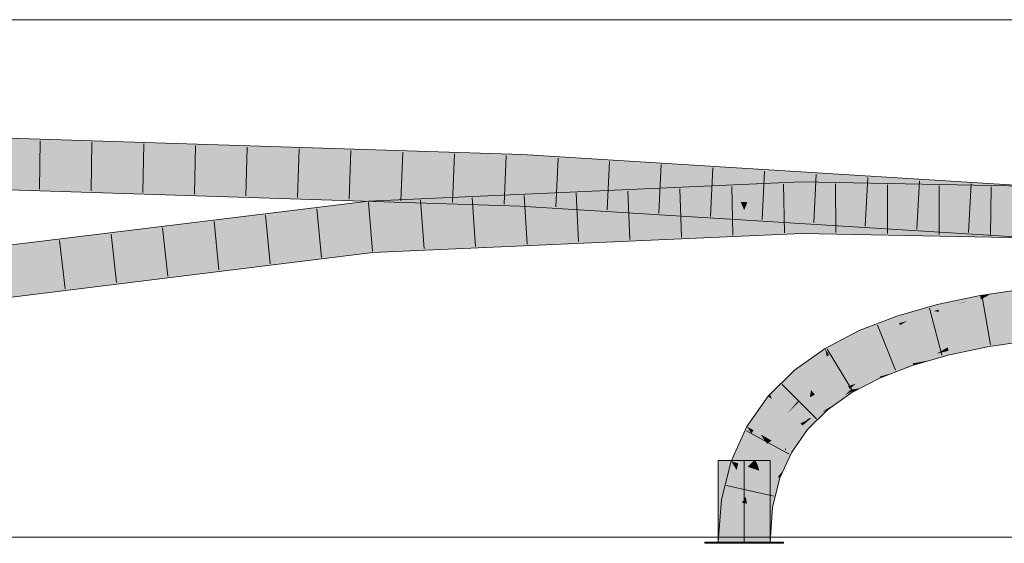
# Model space of a CAD drawing. Extents: x -620 to 300, y 62 to 1107.
# Tile 175 of 256: x 169.36 to 174.12, y 777.63 to 780.16. Entities that reach past the tile are written whole.
import ezdxf
from ezdxf.lldxf.tags import DXFTag

# ---------------------------------------------------------------- set-up
doc = ezdxf.new("R2010")
doc.units = 0
doc.layers.get('0').update_dxf_attribs({"lineweight": 35})
doc.layers.add('E_Detail_Linie_Text_Bem', color=7, linetype='Continuous', lineweight=13)
for name, color, linetype, lineweight, true_color in [('E_Leerrohr 25-A06G9GDD8I', 7, 'Continuous', 9, 0xff8000), ('E_Leerrohr 25-Shading', 7, 'Continuous', 9, 0xff8000), ('E_Leerrohr 32-A06G9GDI8I', 7, 'Continuous', 9, 0x00b300), ('E_Leerrohr 32-Shading', 7, 'Continuous', 9, 0x00b300)]:
    doc.layers.add(name, color=color, linetype=linetype, lineweight=lineweight, true_color=true_color)
tags = doc.linetypes.add('STRICHPUNKT2-A06G9GDE8I', pattern=[12.7, 6.35, -3.175, 0, -3.175]).pattern_tags.tags
tags[10:11] = [DXFTag(74, 4), DXFTag(75, 0), DXFTag(340, '0'), DXFTag(46, 0.0), DXFTag(50, 0.0), DXFTag(44, 0.0), DXFTag(45, 0.0)]
tags[8:9] = [DXFTag(74, 4), DXFTag(75, 0), DXFTag(340, '0'), DXFTag(46, 0.0), DXFTag(50, 0.0), DXFTag(44, 0.0), DXFTag(45, 0.0)]
tags[6:7] = [DXFTag(74, 4), DXFTag(75, 0), DXFTag(340, '0'), DXFTag(46, 0.0), DXFTag(50, 0.0), DXFTag(44, 0.0), DXFTag(45, 0.0)]
tags[4:5] = [DXFTag(74, 4), DXFTag(75, 0), DXFTag(340, '0'), DXFTag(46, 0.0), DXFTag(50, 0.0), DXFTag(44, 0.0), DXFTag(45, 0.0)]

# ---------------------------------------------------------------- blocks, each defined once
blk = doc.blocks.new('Shading-A06G9G198I', base_point=(260.3156, 751.1562))
at = {"layer": 'E_Leerrohr 25-Shading', "color": 43, "true_color": 0xd7ab7f}
for points in [[(174.222, 778.855), (174.2212, 778.8617), (174.0021, 778.8293), (174.0021, 778.8297)], [(174.222, 778.855), (174.0021, 778.8293), (174.0472, 778.8339)], [(174.0054, 778.8104), (174.1957, 778.83), (174.0473, 778.8339), (174.2223, 778.8519)], [(174.2223, 778.8519), (174.222, 778.855), (174.0472, 778.8339)], [(174.0054, 778.8104), (174.0023, 778.8285), (173.7943, 778.7866), (173.9667, 778.8223)], [(174.0054, 778.8104), (173.7943, 778.7866), (173.7959, 778.7798)], [(173.803, 778.751), (174.0054, 778.8104), (173.8958, 778.79), (173.9399, 778.8008)], [(174.0054, 778.8104), (173.803, 778.751), (174.0084, 778.7936)], [(174.0023, 778.8285), (174.0021, 778.8297), (173.9667, 778.8223)], [(174.0473, 778.8339), (174.0021, 778.8293), (174.0023, 778.8285)], [(174.0054, 778.8104), (174.0473, 778.8339), (174.0023, 778.8285)], [(174.1824, 778.819), (174.1957, 778.83), (174.0084, 778.7936), (174.0054, 778.8104)], [(173.779, 778.7543), (173.7129, 778.7632), (173.6107, 778.696), (173.5992, 778.7308)], [(173.779, 778.7543), (173.6107, 778.696), (173.6508, 778.7075)], [(173.803, 778.751), (173.779, 778.7543), (173.6508, 778.7075)], [(173.7943, 778.7866), (173.7129, 778.7632), (173.7959, 778.7798)], [(173.7959, 778.7798), (173.7129, 778.7632), (173.8003, 778.762), (173.779, 778.7543)], [(173.779, 778.7543), (173.803, 778.751), (173.8003, 778.762)], [(173.9252, 778.7987), (173.7959, 778.7798), (173.8003, 778.762)], [(173.803, 778.751), (173.8958, 778.79), (173.8003, 778.762)], [(173.9399, 778.8008), (173.9252, 778.7987), (173.8958, 778.79)], [(173.5798, 778.7232), (173.418, 778.6605), (173.4256, 778.6437)], [(173.5992, 778.7308), (173.5798, 778.7232), (173.4331, 778.6271), (173.4256, 778.6437)], [(173.5992, 778.7308), (173.4331, 778.6271), (173.6107, 778.696)], [(173.418, 778.6605), (173.2525, 778.5739), (173.4256, 778.6437), (173.271, 778.5435)], [(173.271, 778.5435), (173.2715, 778.5427), (173.4256, 778.6437), (173.4331, 778.6271)], [(174.0395, 778.6165), (174.039, 778.6195), (173.8451, 778.5793)], [(173.8459, 778.5759), (174.0408, 778.6094), (173.8451, 778.5793), (174.0395, 778.6165)], [(174.2471, 778.6473), (174.2468, 778.6498), (174.039, 778.6195)], [(174.0395, 778.6165), (174.2478, 778.6411), (174.039, 778.6195), (174.2471, 778.6473)], [(174.0408, 778.6094), (174.2492, 778.6301), (174.0395, 778.6165), (174.2478, 778.6411)], [(174.2495, 778.6276), (174.2492, 778.6301), (174.0426, 778.5993), (174.0408, 778.6094)], [(174.0426, 778.5993), (174.0453, 778.5834), (174.2495, 778.6276), (174.2512, 778.6135)], [(173.2525, 778.5739), (173.1047, 778.4689), (173.2611, 778.5352), (173.1281, 778.4408)], [(173.2525, 778.5739), (173.2611, 778.5352), (173.271, 778.5435)], [(173.8336, 778.5726), (173.8451, 778.5793), (173.6668, 778.5284)], [(173.6681, 778.5245), (173.8096, 778.5587), (173.6668, 778.5284), (173.8336, 778.5726)], [(173.7912, 778.548), (173.8492, 778.5627), (173.8096, 778.5587), (173.8479, 778.5679)], [(173.8096, 778.5587), (173.8479, 778.5679), (173.8336, 778.5726), (173.8459, 778.5759)], [(173.8459, 778.5759), (173.8451, 778.5793), (173.8336, 778.5726)], [(173.8479, 778.5679), (174.0426, 778.5993), (173.8459, 778.5759), (174.0408, 778.6094)], [(174.0426, 778.5993), (173.8479, 778.5679), (173.9835, 778.5881)], [(173.8479, 778.5679), (173.8492, 778.5627), (173.9835, 778.5881)], [(173.8492, 778.5627), (173.8538, 778.5438), (174.0426, 778.5993), (174.0453, 778.5834)], [(173.2611, 778.5352), (173.2715, 778.5427), (173.271, 778.5435)], [(173.6681, 778.5245), (173.6668, 778.5284), (173.5058, 778.466), (173.5058, 778.4661)], [(173.5077, 778.4618), (173.6705, 778.5172), (173.5058, 778.466), (173.6681, 778.5245)], [(173.6758, 778.5015), (173.6705, 778.5172), (173.5117, 778.4528), (173.5077, 778.4618)], [(173.6705, 778.5172), (173.7912, 778.548), (173.6681, 778.5245), (173.8096, 778.5587)], [(173.7276, 778.511), (173.7912, 778.548), (173.6758, 778.5015), (173.6705, 778.5172)], [(173.7163, 778.5045), (173.7603, 778.517), (173.7276, 778.511)], [(173.7603, 778.517), (173.7912, 778.548), (173.7276, 778.511)], [(173.7603, 778.517), (173.8538, 778.5438), (173.7912, 778.548), (173.8492, 778.5627)], [(172.9952, 778.3284), (173.0053, 778.3199), (173.0631, 778.4279), (173.1047, 778.4689)], [(173.1047, 778.4689), (173.0053, 778.3199), (173.1281, 778.4408)], [(173.5179, 778.4392), (173.6781, 778.4945), (173.5117, 778.4528), (173.6758, 778.5015)], [(173.6513, 778.4832), (173.6329, 778.4789), (173.5182, 778.4387), (173.5179, 778.4392)], [(173.6513, 778.4832), (173.5182, 778.4387), (173.5754, 778.4538)], [(173.6781, 778.4945), (173.6329, 778.4789), (173.6784, 778.4937), (173.6513, 778.4832)], [(173.6781, 778.4945), (173.7163, 778.5045), (173.6758, 778.5015), (173.7276, 778.511)], [(173.6781, 778.4945), (173.6784, 778.4937), (173.7163, 778.5045)], [(172.9952, 778.3284), (173.0631, 778.4279), (173.0417, 778.4011)], [(173.0631, 778.4279), (173.0517, 778.4167), (173.0417, 778.4011)], [(173.4461, 778.4318), (173.3636, 778.3918), (173.4997, 778.4474), (173.4016, 778.4034)], [(173.4331, 778.4281), (173.3636, 778.3918), (173.4461, 778.4318)], [(173.3716, 778.3786), (173.504, 778.4328), (173.4016, 778.4034), (173.5179, 778.4392)], [(173.3746, 778.3737), (173.504, 778.4328), (173.3716, 778.3786)], [(173.4251, 778.3827), (173.5146, 778.4372), (173.3746, 778.3737), (173.5042, 778.4329)], [(173.4016, 778.4034), (173.5179, 778.4392), (173.5117, 778.4528)], [(173.5208, 778.4327), (173.5182, 778.4387), (173.4251, 778.3827), (173.5146, 778.4372)], [(173.4336, 778.4283), (173.4331, 778.4281), (173.5077, 778.4618), (173.4461, 778.4318)], [(173.5077, 778.4618), (173.5058, 778.4661), (173.4336, 778.4283)], [(173.5077, 778.4618), (173.4461, 778.4318), (173.5117, 778.4528), (173.4997, 778.4474)], [(173.5146, 778.4372), (173.5179, 778.4392), (173.5042, 778.4329)], [(173.5182, 778.4387), (173.5179, 778.4392), (173.5146, 778.4372)], [(173.5182, 778.4387), (173.5208, 778.4327), (173.5754, 778.4538)], [(172.9952, 778.3284), (173.0374, 778.3944), (172.9867, 778.3527), (173.0445, 778.4096)], [(173.0374, 778.3944), (173.0517, 778.4167), (173.0445, 778.4096)], [(173.3662, 778.3876), (173.3636, 778.3918), (173.2415, 778.3051)], [(173.2448, 778.3011), (173.3716, 778.3786), (173.2415, 778.3051), (173.3662, 778.3876)], [(173.3746, 778.3737), (173.3716, 778.3786), (173.2483, 778.297), (173.2448, 778.3011)], [(173.348, 778.3477), (173.3746, 778.3737), (173.2516, 778.293), (173.2483, 778.297)], [(173.3796, 778.3656), (173.3746, 778.3737), (173.348, 778.3477)], [(173.4016, 778.4034), (173.3636, 778.3918), (173.3662, 778.3876)], [(173.3716, 778.3786), (173.4016, 778.4034), (173.3662, 778.3876)], [(173.4251, 778.3827), (173.3746, 778.3737), (173.3796, 778.3656)], [(173.3796, 778.3656), (173.3827, 778.3605), (173.4251, 778.3827)], [(172.9774, 778.3436), (172.8742, 778.1971), (172.9796, 778.3417), (172.9039, 778.1802)], [(172.9796, 778.3417), (172.9039, 778.1802), (172.9633, 778.2603), (172.906, 778.179)], [(172.9796, 778.3417), (172.9633, 778.2603), (172.9952, 778.3284)], [(172.9633, 778.2603), (173.0053, 778.3199), (172.9952, 778.3284)], [(172.9867, 778.3527), (172.9774, 778.3436), (172.9796, 778.3417)], [(172.9952, 778.3284), (172.9867, 778.3527), (172.9796, 778.3417)], [(173.3042, 778.3049), (173.348, 778.3477), (173.2609, 778.2819), (173.2516, 778.293)], [(173.3827, 778.3605), (173.3796, 778.3656), (173.3042, 778.3049), (173.348, 778.3477)], [(173.2448, 778.3011), (173.2415, 778.3051), (173.1734, 778.2359), (173.1593, 778.2244)], [(173.1868, 778.238), (173.2516, 778.293), (173.1733, 778.2358), (173.2483, 778.297)], [(173.2483, 778.297), (173.2448, 778.3011), (173.1734, 778.2359)], [(173.2609, 778.2819), (173.2516, 778.293), (173.2379, 778.2635), (173.1868, 778.238)], [(173.2379, 778.2635), (173.265, 778.277), (173.2609, 778.2819)], [(173.2609, 778.2819), (173.265, 778.277), (173.3042, 778.3049)], [(173.1441, 778.2019), (173.1868, 778.238), (173.14, 778.2054), (173.1626, 778.226)], [(173.152, 778.1953), (173.2379, 778.2635), (173.1441, 778.2019), (173.1868, 778.238)], [(173.265, 778.277), (173.2379, 778.2635), (173.1679, 778.1817), (173.152, 778.1953)], [(173.1733, 778.2358), (173.1593, 778.2244), (173.1626, 778.226)], [(173.1868, 778.238), (173.1733, 778.2358), (173.1626, 778.226)], [(172.8742, 778.1971), (172.7983, 778.0301), (172.8983, 778.1622), (172.833, 778.0181)], [(172.8742, 778.1971), (172.8983, 778.1622), (172.9039, 778.1802)], [(173.1441, 778.2019), (173.14, 778.2054), (173.0595, 778.0913)], [(173.152, 778.1953), (173.1441, 778.2019), (173.0642, 778.0886), (173.0595, 778.0913)], [(173.0642, 778.0886), (173.0912, 778.0731), (173.152, 778.1953), (173.1679, 778.1817)], [(173.1626, 778.226), (173.1593, 778.2244), (173.14, 778.2054)], [(172.8983, 778.1622), (172.906, 778.179), (172.9039, 778.1802)], [(173.0584, 778.0771), (173.0595, 778.0913), (173.0001, 777.9606)], [(173.0912, 778.0731), (173.0642, 778.0886), (173.0517, 777.9861), (173.0584, 778.0771)], [(173.0642, 778.0886), (173.0595, 778.0913), (173.0584, 778.0771)], [(173.0517, 777.9861), (173.0584, 778.0771), (173.0238, 777.9525), (173.0001, 777.9606)], [(172.7983, 778.0301), (172.7522, 777.8435), (172.8251, 777.9864), (172.7629, 777.8418)], [(172.7983, 778.0301), (172.8251, 777.9864), (172.833, 778.0181)], [(172.7629, 777.8418), (172.7883, 777.8378), (172.8251, 777.9864)], [(172.9633, 777.8118), (172.963, 777.8105), (173.0347, 777.9487), (172.9992, 777.8049)], [(173.0001, 777.9606), (172.9633, 777.8118), (173.0238, 777.9525)], [(172.9633, 777.8118), (173.0347, 777.9487), (173.0238, 777.9525)], [(173.0238, 777.9525), (173.0347, 777.9487), (173.0517, 777.9861)], [(172.7522, 777.8435), (172.7367, 777.6385), (172.7629, 777.8418)], [(172.7367, 777.6385), (172.7733, 777.6385), (172.7629, 777.8418), (172.7883, 777.8378)], [(172.9501, 777.6385), (172.9867, 777.6385), (172.963, 777.8105), (172.9992, 777.8049)]]:
    blk.add_solid(points, dxfattribs=at)
at = {"layer": 'E_Leerrohr 25-Shading', "color": 31, "true_color": 0xfabd7f}
for points in [[(174.1863, 778.7759), (174.1824, 778.819), (174.0193, 778.7319), (174.0084, 778.7936)], [(174.0084, 778.7936), (173.803, 778.751), (174.0193, 778.7319), (173.822, 778.6737)], [(174.1886, 778.7497), (174.1863, 778.7759), (174.0224, 778.714), (174.0193, 778.7319)], [(173.6508, 778.7075), (173.6107, 778.696), (173.6141, 778.6861)], [(173.803, 778.751), (173.6508, 778.7075), (173.6388, 778.6122), (173.6141, 778.6861)], [(173.822, 778.6737), (173.803, 778.751), (173.6388, 778.6122)], [(174.0193, 778.7319), (173.822, 778.6737), (174.0224, 778.714), (173.8241, 778.6652)], [(173.8241, 778.6652), (174.0237, 778.7065), (174.0224, 778.714)], [(174.0237, 778.7065), (173.8241, 778.6652), (174.0336, 778.6502), (173.8336, 778.6263)], [(174.0237, 778.7065), (174.1903, 778.7309), (174.0224, 778.714), (174.1886, 778.7497)], [(174.234, 778.6682), (174.1903, 778.7309), (174.0336, 778.6502), (174.0237, 778.7065)], [(173.6107, 778.696), (173.4331, 778.6271), (173.6141, 778.6861), (173.4533, 778.5823)], [(173.6141, 778.6861), (173.5354, 778.6353), (173.6388, 778.6122), (173.5473, 778.5768)], [(173.8241, 778.6652), (173.822, 778.6737), (173.6388, 778.6122)], [(173.8241, 778.6652), (173.6388, 778.6122), (173.8336, 778.6263), (173.644, 778.5965)], [(174.2468, 778.6498), (174.234, 778.6682), (174.039, 778.6195), (174.0336, 778.6502)], [(173.4331, 778.6271), (173.2715, 778.5427), (173.4533, 778.5823), (173.3108, 778.4784)], [(173.5427, 778.5992), (173.5354, 778.6353), (173.4646, 778.5573), (173.4533, 778.5823)], [(173.6388, 778.6122), (173.5473, 778.5768), (173.644, 778.5965)], [(173.644, 778.5965), (173.6668, 778.5284), (173.8336, 778.6263), (173.8451, 778.5793)], [(173.8336, 778.6263), (173.8451, 778.5793), (174.0336, 778.6502), (174.039, 778.6195)], [(173.4533, 778.5823), (173.3108, 778.4784), (173.4646, 778.5573), (173.3176, 778.4672)], [(173.5473, 778.5768), (173.5427, 778.5992), (173.4694, 778.5466), (173.4646, 778.5573)], [(173.5473, 778.5768), (173.4694, 778.5466), (173.6668, 778.5284), (173.5058, 778.4661)], [(173.5473, 778.5768), (173.6668, 778.5284), (173.644, 778.5965)], [(173.2611, 778.5352), (173.1281, 778.4408), (173.1559, 778.4076)], [(173.2715, 778.5427), (173.2611, 778.5352), (173.1848, 778.3729), (173.1559, 778.4076)], [(173.3108, 778.4784), (173.2715, 778.5427), (173.1848, 778.3729)], [(173.3176, 778.4672), (173.4694, 778.5466), (173.4646, 778.5573)], [(173.4694, 778.5466), (173.3176, 778.4672), (173.4336, 778.4283), (173.3552, 778.4055)], [(173.4694, 778.5466), (173.4336, 778.4283), (173.5058, 778.4661)], [(173.3176, 778.4672), (173.3108, 778.4784), (173.1848, 778.3729)], [(173.1281, 778.4408), (173.0053, 778.3199), (173.1559, 778.4076), (173.0613, 778.2723)], [(173.3176, 778.4672), (173.1848, 778.3729), (173.3552, 778.4055), (173.2039, 778.3502)], [(173.3552, 778.4055), (173.3636, 778.3918), (173.4336, 778.4283)], [(173.1559, 778.4076), (173.111, 778.3434), (173.1848, 778.3729), (173.1245, 778.3137)], [(173.2039, 778.3502), (173.2415, 778.3051), (173.3552, 778.4055), (173.3636, 778.3918)], [(173.1216, 778.3202), (173.111, 778.3434), (173.0727, 778.2626), (173.0613, 778.2723)], [(173.1593, 778.2244), (173.1789, 778.3387), (173.0727, 778.2626), (173.1245, 778.3137)], [(173.1789, 778.3387), (173.1848, 778.3729), (173.1245, 778.3137)], [(173.2415, 778.3051), (173.2039, 778.3502), (173.1593, 778.2244), (173.1789, 778.3387)], [(173.2039, 778.3502), (173.1848, 778.3729), (173.1789, 778.3387)], [(173.0053, 778.3199), (172.9633, 778.2603), (172.9827, 778.1351), (172.9448, 778.1568)], [(173.0613, 778.2723), (173.0053, 778.3199), (172.9827, 778.1351)], [(173.1245, 778.3137), (173.1216, 778.3202), (173.0727, 778.2626)], [(172.9633, 778.2603), (172.906, 778.179), (172.9448, 778.1568)], [(173.0727, 778.2626), (173.0613, 778.2723), (172.9827, 778.1351)], [(173.0727, 778.2626), (172.9827, 778.1351), (173.1327, 778.2116), (172.9938, 778.1288)], [(173.1593, 778.2244), (173.0727, 778.2626), (173.1327, 778.2116)], [(172.9938, 778.1288), (173.0595, 778.0913), (173.1327, 778.2116), (173.14, 778.2054)], [(173.1327, 778.2116), (173.14, 778.2054), (173.1593, 778.2244)], [(172.8983, 778.1622), (172.833, 778.0181), (172.8784, 778.0025)], [(172.9139, 778.0372), (172.906, 778.179), (172.8784, 778.0025), (172.8983, 778.1622)], [(172.9445, 778.157), (172.906, 778.179), (172.9139, 778.0372)], [(172.9267, 778.0118), (172.9448, 778.1568), (172.9139, 778.0372), (172.9445, 778.157)], [(172.9443, 778.153), (172.9281, 778.0226), (172.9639, 778.1259)], [(172.9729, 778.1135), (172.9827, 778.1351), (172.9443, 778.153), (172.9448, 778.1568)], [(172.9281, 778.0226), (172.9267, 778.0118), (172.9639, 778.1259), (172.9729, 778.1135)], [(173.0001, 777.9606), (172.9841, 778.1217), (172.9267, 778.0118), (172.9729, 778.1135)], [(172.9841, 778.1217), (172.9827, 778.1351), (172.9729, 778.1135)], [(172.9938, 778.1288), (172.9827, 778.1351), (172.9841, 778.1217)], [(173.0595, 778.0913), (172.9938, 778.1288), (173.0001, 777.9606), (172.9841, 778.1217)], [(172.8682, 777.8583), (172.833, 778.0181), (172.8516, 777.8279), (172.8251, 777.9864)], [(172.8784, 778.0025), (172.833, 778.0181), (172.8682, 777.8583)], [(172.9028, 777.9941), (172.8784, 778.0025), (172.8757, 777.8243), (172.8682, 777.8583)], [(172.8757, 777.8242), (172.9165, 777.9894), (172.8757, 777.8243), (172.9028, 777.9941)], [(172.9139, 778.0372), (172.8784, 778.0025), (172.9028, 777.9941)], [(172.9165, 777.9894), (172.9139, 778.0372), (172.9028, 777.9941)], [(172.9267, 778.0118), (172.9139, 778.0372), (172.9165, 777.9894)], [(172.9267, 778.0118), (172.9165, 777.9894), (172.9346, 777.9832)], [(173.0001, 777.9606), (172.9267, 778.0118), (172.9346, 777.9832)], [(172.8251, 777.9864), (172.7883, 777.8378), (172.8516, 777.8279)], [(172.9165, 777.9894), (172.8757, 777.8242), (172.9633, 777.8118), (172.963, 777.8105)], [(172.9165, 777.9894), (172.9633, 777.8118), (172.9346, 777.9832)], [(172.9633, 777.8118), (173.0001, 777.9606), (172.9346, 777.9832)], [(172.8682, 777.8583), (172.8516, 777.8279), (172.8658, 777.8257)], [(172.8757, 777.8242), (172.8682, 777.8583), (172.8658, 777.8257)], [(172.7883, 777.8378), (172.7733, 777.6385), (172.8516, 777.8279), (172.8617, 777.6385)], [(172.8516, 777.8279), (172.8617, 777.6385), (172.8658, 777.8257)], [(172.8617, 777.6385), (172.8757, 777.8242), (172.8658, 777.8257)], [(172.8617, 777.6385), (172.9501, 777.6385), (172.8757, 777.8242), (172.963, 777.8105)]]:
    blk.add_solid(points, dxfattribs=at)
at = {"layer": 'E_Leerrohr 25-Shading', "color": 31, "true_color": 0xecb67f}
for points in [[(172.8617, 778.0325), (172.7367, 778.0325), (172.8617, 777.6385), (172.7367, 777.6385)], [(172.9867, 778.0325), (172.8617, 778.0325), (172.9867, 777.6385), (172.8617, 777.6385)], [(172.7744, 777.6385), (172.6717, 777.6385), (172.7754, 777.6324), (172.6717, 777.6324)], [(172.8617, 777.6324), (172.8617, 777.6385), (172.7754, 777.6324), (172.7744, 777.6385)], [(172.8942, 777.6385), (172.8617, 777.6385), (172.8942, 777.6324), (172.8617, 777.6324)], [(173.0517, 777.6324), (173.0517, 777.6385), (172.8942, 777.6324), (172.8942, 777.6385)]]:
    blk.add_solid(points, dxfattribs=at)
at = {"layer": 'E_Leerrohr 32-Shading', "color": 83, "true_color": 0x7fd57f}
for points in [[(168.7288, 779.5719), (168.7285, 779.4835), (171.7868, 779.4751), (171.7827, 779.3868)], [(169.3881, 779.4626), (168.7285, 779.4835), (171.7786, 779.2985), (168.7283, 779.3951)], [(172.7601, 779.4145), (171.7868, 779.4751), (172.7967, 779.3237), (171.7827, 779.3868)], [(171.7827, 779.3868), (169.3881, 779.4626), (171.7786, 779.2985)], [(172.7789, 779.2816), (172.7967, 779.3237), (171.7786, 779.2985), (171.7827, 779.3868)], [(172.8617, 779.3196), (172.8251, 779.4104), (172.7967, 779.3237), (172.7601, 779.4145)], [(172.8983, 779.4059), (172.8251, 779.4104), (172.8617, 779.3196)], [(172.8617, 779.3196), (172.9267, 779.3156), (172.8983, 779.4059), (172.9633, 779.4018)], [(172.9633, 779.4018), (172.9267, 779.3156), (173.706, 779.3555), (173.7612, 779.2635)], [(172.7601, 779.3262), (171.0491, 779.2497), (172.7967, 779.2394), (171.0567, 779.1616)], [(172.8617, 779.2422), (172.8251, 779.329), (172.7967, 779.2394), (172.7601, 779.3262)], [(172.8774, 779.2808), (172.8983, 779.3323), (172.8454, 779.2811), (172.8251, 779.329)], [(172.8983, 779.3323), (172.8774, 779.2808), (172.9633, 779.3352), (172.9409, 779.2802)], [(172.9633, 779.3352), (172.9409, 779.2802), (173.1371, 779.343), (173.138, 779.2785)], [(173.6954, 779.3321), (173.1371, 779.343), (173.7448, 779.2537), (173.138, 779.2785)], [(173.7448, 779.2537), (174.2583, 779.3212), (173.6954, 779.3321)], [(173.706, 779.3555), (173.7612, 779.2635), (174.2587, 779.3211), (174.254, 779.2328)], [(172.7789, 779.2816), (171.7786, 779.2985), (171.9302, 779.2891)], [(172.7601, 779.2374), (172.7789, 779.2816), (171.9302, 779.2891)], [(172.7601, 779.2374), (172.8251, 779.2333), (172.7789, 779.2816), (172.8454, 779.2811)], [(172.8454, 779.2811), (172.8617, 779.3196), (172.7789, 779.2816), (172.7967, 779.3237)], [(172.8617, 779.3196), (172.8251, 779.2333), (172.8983, 779.2288)], [(172.8617, 779.2422), (172.8774, 779.2808), (172.8454, 779.2811)], [(172.8983, 779.2288), (172.9633, 779.2247), (172.8617, 779.3196), (172.9267, 779.3156)], [(172.8774, 779.2808), (172.8617, 779.2422), (172.9409, 779.2802), (172.9267, 779.2452)], [(172.9633, 779.2247), (174.6787, 779.1179), (172.9267, 779.3156), (174.6841, 779.2061)], [(172.9409, 779.2802), (172.9267, 779.2452), (173.138, 779.2785), (173.1383, 779.2546)], [(173.138, 779.2785), (173.1383, 779.2546), (174.2538, 779.2328)], [(173.7448, 779.2537), (174.2538, 779.2328), (174.2583, 779.3212), (174.8017, 779.2825)], [(168.7141, 778.963), (168.7258, 778.8753), (171.0491, 779.2497), (171.0567, 779.1616)], [(172.7967, 779.2394), (171.0567, 779.1616), (172.7601, 779.1493), (171.0643, 779.0735)], [(172.8251, 779.1522), (172.8617, 779.2422), (172.7601, 779.1493), (172.7967, 779.2394)], [(172.8617, 779.2422), (172.8251, 779.1522), (172.8983, 779.1555)], [(172.8983, 779.1555), (172.9633, 779.1584), (172.8617, 779.2422), (172.9267, 779.2452)], [(172.9633, 779.1584), (173.1395, 779.1663), (172.9267, 779.2452), (173.1383, 779.2546)], [(174.2538, 779.2328), (173.1383, 779.2546), (174.2498, 779.1446), (173.1395, 779.1663)], [(171.0567, 779.1616), (170.1201, 779.0466), (171.0643, 779.0735)], [(170.1201, 779.0466), (168.7258, 778.8753), (171.0643, 779.0735), (168.7374, 778.7877)]]:
    blk.add_solid(points, dxfattribs=at)
at = {"layer": 'E_Leerrohr 32-Shading', "color": 83, "true_color": 0x7fbd7f}
for points in [[(168.7289, 779.6085), (168.7288, 779.5719), (171.7885, 779.5117), (171.7868, 779.4751)], [(172.7601, 779.4145), (171.7885, 779.5117), (171.7868, 779.4751)], [(172.7601, 779.4145), (172.7134, 779.4368), (171.7885, 779.5117), (171.9335, 779.5026)], [(172.7134, 779.4368), (172.6717, 779.4567), (171.9335, 779.5026)], [(172.7821, 779.431), (172.7367, 779.4526), (172.7134, 779.4368), (172.6717, 779.4567)], [(172.7601, 779.4145), (172.8251, 779.4104), (172.7134, 779.4368), (172.7821, 779.431)], [(172.9332, 779.4182), (172.9867, 779.437), (172.7821, 779.431), (172.7367, 779.4526)], [(172.8983, 779.4059), (172.9332, 779.4182), (172.8251, 779.4104), (172.7821, 779.431)], [(172.9867, 779.437), (172.9332, 779.4182), (173.0517, 779.433), (172.9949, 779.413)], [(173.0517, 779.433), (172.9633, 779.4018), (173.4946, 779.4054), (173.706, 779.3555)], [(168.7283, 779.3951), (168.7281, 779.3586), (170.3479, 779.3254)], [(171.7785, 779.2961), (171.7786, 779.2985), (170.3479, 779.3254), (168.7283, 779.3951)], [(172.9867, 779.3729), (172.7367, 779.3618), (172.8983, 779.3323), (172.8251, 779.329)], [(172.9332, 779.4182), (172.8983, 779.4059), (172.9949, 779.413), (172.9633, 779.4018)], [(172.8983, 779.3323), (172.9633, 779.3352), (172.9867, 779.3729), (173.0517, 779.3758)], [(172.9633, 779.3352), (173.1371, 779.343), (173.0517, 779.3758), (173.1366, 779.3796)], [(173.4799, 779.3729), (173.1366, 779.3796), (173.6954, 779.3321), (173.1371, 779.343)], [(174.2599, 779.3577), (173.4799, 779.3729), (174.2583, 779.3212), (173.6954, 779.3321)], [(173.706, 779.3555), (174.6895, 779.2943), (173.4946, 779.4054), (174.6917, 779.3308)], [(171.043, 779.3112), (168.7281, 779.3586), (169.8859, 779.3218), (168.7281, 779.3585)], [(172.7601, 779.3262), (172.6717, 779.3588), (171.048, 779.2634), (171.046, 779.2862)], [(172.7601, 779.3262), (171.048, 779.2634), (171.9303, 779.2891)], [(172.8251, 779.329), (172.7367, 779.3618), (172.7601, 779.3262), (172.6717, 779.3588)], [(171.7782, 779.2904), (169.8859, 779.3218), (171.032, 779.2855)], [(171.7782, 779.2904), (171.7785, 779.2961), (169.8859, 779.3218), (171.043, 779.3112)], [(171.046, 779.2862), (170.2043, 779.1828), (171.048, 779.2634)], [(171.7769, 779.262), (171.7782, 779.2904), (171.032, 779.2855)], [(171.048, 779.2634), (171.0491, 779.2497), (171.9303, 779.2891)], [(171.7769, 779.262), (172.6717, 779.2062), (171.7782, 779.2904), (171.841, 779.2899)], [(171.841, 779.2899), (171.7785, 779.2961), (171.7782, 779.2904)], [(171.9302, 779.2891), (171.7786, 779.2985), (171.7785, 779.2961)], [(171.7785, 779.2961), (171.841, 779.2899), (171.9302, 779.2891), (171.9303, 779.2891)], [(171.841, 779.2899), (172.6717, 779.2062), (171.9303, 779.2891), (172.7601, 779.2374)], [(170.2043, 779.1828), (168.7093, 778.9992), (171.0491, 779.2497), (168.7141, 778.963)], [(170.2043, 779.1828), (171.0491, 779.2497), (171.048, 779.2634)], [(172.7367, 779.2021), (172.8251, 779.2333), (172.6717, 779.2062), (172.7601, 779.2374)], [(172.8983, 779.2288), (172.8251, 779.2333), (172.9867, 779.1866), (172.7367, 779.2021)], [(172.9867, 779.1866), (173.0517, 779.1826), (172.8983, 779.2288), (172.9633, 779.2247)], [(173.5836, 779.1794), (172.9633, 779.2247), (173.3843, 779.1618), (173.0517, 779.1826)], [(173.628, 779.1833), (172.9633, 779.2247), (173.5836, 779.1794)], [(174.6787, 779.1179), (173.628, 779.1833), (174.6776, 779.0994), (173.5836, 779.1794)], [(172.7137, 779.128), (172.7601, 779.1493), (171.0674, 779.0371), (171.0643, 779.0735)], [(172.7823, 779.1326), (172.8251, 779.1522), (172.7137, 779.128), (172.7601, 779.1493)], [(172.9867, 779.1228), (172.933, 779.1426), (172.7367, 779.1116), (172.7823, 779.1326)], [(172.933, 779.1426), (172.8983, 779.1555), (172.7823, 779.1326), (172.8251, 779.1522)], [(172.8983, 779.1555), (172.933, 779.1426), (172.9633, 779.1584), (172.9948, 779.1467)], [(172.933, 779.1426), (172.9867, 779.1228), (172.9948, 779.1467), (173.0517, 779.1257)], [(173.1395, 779.1663), (172.9633, 779.1584), (173.1397, 779.1564), (172.9948, 779.1467)], [(172.9948, 779.1467), (173.0389, 779.1304), (173.1397, 779.1564), (173.14, 779.1336)], [(173.1397, 779.1564), (173.5831, 779.1517), (173.1395, 779.1663)], [(173.5831, 779.1517), (174.2498, 779.1446), (173.1395, 779.1663)], [(173.14, 779.1336), (173.4051, 779.1299), (173.1397, 779.1564), (173.5329, 779.1463)], [(173.1397, 779.1564), (173.5329, 779.1463), (173.5756, 779.1518)], [(174.6776, 779.0994), (173.5836, 779.1794), (173.682, 779.1432), (173.3843, 779.1618)], [(173.5329, 779.1463), (173.4051, 779.1299), (174.249, 779.1279), (174.2486, 779.1183)], [(173.5329, 779.1463), (174.2498, 779.1446), (173.5756, 779.1518)], [(174.2498, 779.1446), (173.5329, 779.1463), (174.249, 779.1279)], [(173.682, 779.1432), (174.6765, 779.0813), (174.6776, 779.0994)], [(172.7137, 779.128), (171.0674, 779.0371), (171.9273, 779.0755)], [(172.6717, 779.1087), (172.7137, 779.128), (171.9273, 779.0755)], [(172.6717, 779.1087), (172.7367, 779.1116), (172.7137, 779.128), (172.7823, 779.1326)], [(173.0389, 779.1304), (173.0517, 779.1257), (173.14, 779.1336), (173.1401, 779.1296)], [(174.2484, 779.1183), (173.14, 779.1336), (174.248, 779.108), (173.1401, 779.1296)], [(168.7374, 778.7877), (168.7422, 778.7514), (171.0643, 779.0735), (171.0674, 779.0371)]]:
    blk.add_solid(points, dxfattribs=at)
blk = doc.blocks.new('Referenz-A06G9GDJ8I')
at = {"layer": 'E_Detail_Linie_Text_Bem', "linetype": 'Continuous', "ltscale": 0.13}
for p, q in [((146.5003, 780.1626), (180.6003, 780.1626)), ((180.6003, 777.6626), (152.6003, 777.6626))]:
    blk.add_line(p, q, dxfattribs=at)
at = {"layer": 'E_Leerrohr 25-A06G9GDD8I', "linetype": 'Continuous', "ltscale": 0.13}
for p, q in [((174.0021, 778.8297), (174.2212, 778.8617)), ((173.7943, 778.7865), (174.0021, 778.8297)), ((174.0515, 778.5919), (174.0113, 778.8234)), ((173.5991, 778.7307), (173.7943, 778.7865)), ((173.8171, 778.541), (173.7574, 778.7683)), ((173.418, 778.6605), (173.5991, 778.7307)), ((173.2525, 778.5739), (173.418, 778.6605)), ((173.5928, 778.4684), (173.5065, 778.687)), ((174.0453, 778.5834), (174.2512, 778.6135)), ((173.1047, 778.4689), (173.2525, 778.5739)), ((173.3847, 778.37), (173.2634, 778.5713)), ((173.8538, 778.5437), (174.0453, 778.5834)), ((173.6784, 778.4936), (173.8538, 778.5437)), ((172.9774, 778.3436), (173.1047, 778.4689)), ((173.5208, 778.4327), (173.6784, 778.4936)), ((173.3827, 778.3605), (173.5208, 778.4327)), ((173.2107, 778.2336), (173.0451, 778.4003)), ((172.8742, 778.1972), (172.9774, 778.3436)), ((173.2649, 778.277), (173.3827, 778.3605)), ((173.1679, 778.1817), (173.2649, 778.277)), ((172.7983, 778.0301), (172.8742, 778.1972)), ((173.079, 778.0638), (172.8728, 778.1764)), ((173.0913, 778.0731), (173.1679, 778.1817)), ((173.0347, 777.9487), (173.0913, 778.0731)), ((172.7367, 778.0325), (172.7367, 777.6385)), ((172.8099, 778.0325), (172.7367, 778.0325)), ((172.7522, 777.8435), (172.7983, 778.0301)), ((172.9135, 778.0325), (172.8099, 778.0325)), ((172.9867, 778.0325), (172.9135, 778.0325)), ((172.9867, 777.6385), (172.9867, 778.0325)), ((172.9992, 777.8049), (173.0347, 777.9487)), ((173.0056, 777.8603), (172.7763, 777.9119)), ((172.7367, 777.6385), (172.7522, 777.8435)), ((172.9867, 777.6385), (172.9992, 777.8049)), ((172.6717, 777.6385), (172.6717, 777.6325)), ((172.783, 777.6385), (172.6717, 777.6385)), ((172.783, 777.6325), (172.6717, 777.6325)), ((172.8099, 777.6385), (172.7367, 777.6385)), ((172.9867, 777.6385), (172.7367, 777.6385)), ((172.9404, 777.6385), (172.783, 777.6385)), ((172.9404, 777.6325), (172.783, 777.6325)), ((172.9135, 777.6385), (172.8099, 777.6385)), ((172.9867, 777.6385), (172.9135, 777.6385)), ((173.0517, 777.6385), (172.9404, 777.6385)), ((173.0517, 777.6325), (172.9404, 777.6325)), ((173.0517, 777.6325), (173.0517, 777.6385))]:
    blk.add_line(p, q, dxfattribs=at)
at = {"layer": 'E_Leerrohr 25-A06G9GDD8I', "linetype": 'STRICHPUNKT2-A06G9GDE8I', "lineweight": 5, "ltscale": 0.13}
blk.add_line((172.8617, 777.6385), (172.8617, 778.0325), dxfattribs=at)
at = {"layer": 'E_Leerrohr 32-A06G9GDI8I', "linetype": 'Continuous', "ltscale": 0.13}
for p, q in [((168.7289, 779.6085), (171.7885, 779.5117)), ((169.4563, 779.3429), (169.4595, 779.5779)), ((169.7058, 779.335), (169.7098, 779.57)), ((169.9552, 779.3271), (169.9601, 779.5621)), ((170.2047, 779.3192), (170.2104, 779.5542)), ((170.4542, 779.3113), (170.4607, 779.5462)), ((170.7036, 779.3034), (170.711, 779.5383)), ((170.9531, 779.2955), (170.9612, 779.5304)), ((171.2025, 779.2876), (171.2115, 779.5225)), ((171.452, 779.2797), (171.4618, 779.5145)), ((171.7014, 779.2718), (171.7121, 779.5066)), ((171.7885, 779.5117), (174.6917, 779.3308)), ((171.9508, 779.2586), (171.962, 779.4934)), ((172.2002, 779.2431), (172.2116, 779.4778)), ((172.4496, 779.2275), (172.4613, 779.4623)), ((172.6989, 779.212), (172.711, 779.4467)), ((172.9483, 779.1965), (172.9606, 779.4312)), ((171.046, 779.2862), (173.1366, 779.3796)), ((173.1366, 779.3796), (175.0584, 779.3422)), ((173.1977, 779.1809), (173.2103, 779.4156)), ((173.4471, 779.1654), (173.46, 779.4001)), ((173.6964, 779.1499), (173.7096, 779.3845)), ((168.7281, 779.3585), (171.7769, 779.2619)), ((172.3099, 779.1), (172.2998, 779.3348)), ((172.5586, 779.1111), (172.5506, 779.346)), ((172.8074, 779.1222), (172.8014, 779.3572)), ((173.0561, 779.1334), (173.0521, 779.3683)), ((173.3051, 779.1339), (173.3029, 779.3689)), ((173.5543, 779.129), (173.5536, 779.364)), ((173.8034, 779.1241), (173.8044, 779.3591)), ((173.9458, 779.1343), (173.9593, 779.369)), ((174.0526, 779.1193), (174.0551, 779.3543)), ((168.7093, 778.9992), (171.046, 779.2862)), ((171.0662, 779.0445), (171.046, 779.2786)), ((171.3149, 779.0556), (171.2968, 779.2899)), ((171.5637, 779.0667), (171.5476, 779.3011)), ((171.8124, 779.0778), (171.7983, 779.3124)), ((172.0611, 779.0889), (172.0491, 779.3236)), ((170.8186, 779.0141), (170.7973, 779.2481)), ((171.7769, 779.2619), (174.6765, 779.0813)), ((170.3235, 778.9532), (170.2999, 779.187)), ((170.5711, 778.9836), (170.5486, 779.2176)), ((170.0759, 778.9228), (170.0512, 779.1565)), ((169.5808, 778.862), (169.5538, 779.0954)), ((169.8284, 778.8924), (169.8025, 779.1259)), ((171.0674, 779.0371), (173.1401, 779.1296)), ((173.1401, 779.1296), (175.049, 779.0924)), ((168.7422, 778.7514), (171.0674, 779.0371))]:
    blk.add_line(p, q, dxfattribs=at)

msp = doc.modelspace()

# ---------------------------------------------------------------- block references
at = {"color": 8, "lineweight": 25, "ltscale": 0.25, "true_color": 0x808080}
msp.add_blockref('Referenz-A06G9GDJ8I', (0, 0), dxfattribs=at)
msp.add_blockref('Shading-A06G9G198I', (260.3156, 751.1562))

doc.saveas('drawing.dxf')
